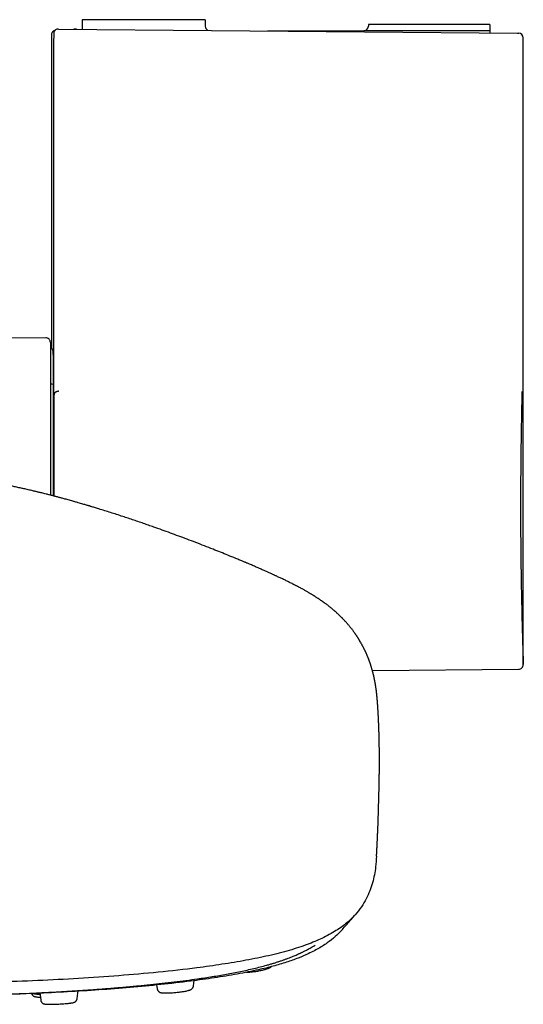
# Model space of a CAD drawing. Header units: millimetres. Extents: x 8 to 1937, y 12 to 2736.
# Tile 3 of 136: x 742 to 796, y 1347 to 1453. Entities that reach past the tile are written whole.
import ezdxf

# ---------------------------------------------------------------- set-up
doc = ezdxf.new("R2010")
doc.units = ezdxf.units.MM

msp = doc.modelspace()

# ---------------------------------------------------------------- linework, layer by layer
at = {"color": 7, "linetype": 'Continuous', "lineweight": 30}
for p, q in [((748.73, 1452.6), (748.73, 1451.57)), ((761.9, 1452.6), (748.73, 1452.6)), ((761.9, 1452.6), (761.9, 1451.9)), ((792.35, 1452.1), (779.35, 1452.1)), ((779.35, 1452.1), (779.35, 1451.9)), ((792.35, 1452.1), (792.35, 1451.4)), ((745.67, 1451.12), (745.64, 1450.07)), ((746.17, 1451.59), (746.2, 1451.59)), ((746.2, 1451.59), (795.31, 1451.16)), ((748.02, 1451.57), (747.82, 1451.58)), ((748.04, 1451.57), (748.06, 1451.57)), ((768.54, 1451.4), (778.85, 1451.4)), ((792.35, 1451.4), (778.85, 1451.4)), ((792.35, 1451.4), (792.35, 1451.19)), ((795.31, 1451.16), (795.44, 1451.16)), ((745.43, 1450.96), (745.43, 1417.59)), ((745.64, 1450.07), (745.64, 1411.61)), ((795.93, 1383.58), (795.93, 1450.66)), ((744.82, 1418.56), (708.51, 1418.24)), ((745.32, 1418.06), (745.32, 1401.72)), ((745.63, 1416.39), (745.63, 1415.08)), ((745.64, 1415.08), (745.63, 1415.08)), ((745.63, 1415.08), (745.63, 1412.18)), ((745.63, 1413.6), (745.58, 1413.6)), ((745.63, 1412.18), (745.64, 1412.18)), ((745.63, 1412.18), (745.63, 1401.64)), ((745.64, 1411.46), (745.64, 1411.46)), ((745.64, 1411.32), (745.64, 1401.63)), ((779.78, 1382.94), (795.44, 1383.08)), ((756.69, 1349.3), (756.74, 1348.92)), ((760.64, 1349.21), (760.71, 1349.76)), ((743.27, 1348.43), (743.28, 1348.36)), ((744.18, 1348.47), (744.28, 1347.69)), ((748.19, 1347.84), (748.3, 1348.7))]:
    msp.add_line(p, q, dxfattribs=at)
for centre, start, end in [((762.4, 1451.9), 179.9989, 242.72), ((778.85, 1451.9), 269.9989, 359.9989), ((795.43, 1450.66), 0.0154, 89.4989), ((744.82, 1418.06), 0, 90.5), ((745.58, 1414.1), 238.6809, 270), ((795.43, 1383.58), 270.4742, 1.9511)]:
    msp.add_arc(centre, 0.5, start, end, dxfattribs=at)
for points, knots in [([(745.82, 1451.45), (745.81, 1451.45), (745.8, 1451.44), (745.76, 1451.43), (745.72, 1451.41), (745.68, 1451.39), (745.64, 1451.37), (745.61, 1451.35), (745.59, 1451.33), (745.57, 1451.31), (745.55, 1451.29), (745.54, 1451.27), (745.53, 1451.27), (745.52, 1451.26), (745.51, 1451.23), (745.47, 1451.18), (745.44, 1451.08), (745.43, 1451), (745.43, 1450.96)], [0, 0, 0, 0, 0.055577, 0.232194, 0.385245, 0.514776, 0.620872, 0.691513, 0.746218, 0.785481, 0.805623, 0.813269, 0.819854, 0.824984, 0.835338, 0.871653, 0.927659, 1, 1, 1, 1]), ([(746.17, 1451.59), (746.14, 1451.59), (746.09, 1451.59), (745.99, 1451.57), (745.87, 1451.51), (745.77, 1451.41), (745.72, 1451.32), (745.68, 1451.23), (745.67, 1451.15), (745.67, 1451.1), (745.67, 1451.09)], [0, 0, 0, 0, 0.095473, 0.193804, 0.386682, 0.585565, 0.69117, 0.799449, 0.993514, 1, 1, 1, 1]), ([(748.12, 1451.57), (748.12, 1451.57), (748.12, 1451.57), (748.12, 1451.57), (748.12, 1451.57), (748.12, 1451.57), (748.11, 1451.57), (748.09, 1451.57), (748.07, 1451.57), (748.06, 1451.57), (748.05, 1451.57)], [0, 0, 0, 0, 0.0196019, 0.0392037, 0.0588056, 0.0784074, 0.1862173, 0.3787334, 0.722507, 1, 1, 1, 1]), ([(745.64, 1450.07), (745.64, 1450.06), (745.64, 1450.06), (745.64, 1450.06), (745.64, 1450.06)], [0, 0, 0, 0, 0.7425299, 1, 1, 1, 1]), ([(745.43, 1417.59), (745.43, 1417.55), (745.44, 1417.47), (745.47, 1417.38), (745.5, 1417.32), (745.52, 1417.3), (745.53, 1417.29), (745.53, 1417.28), (745.54, 1417.27), (745.55, 1417.27), (745.55, 1417.26), (745.56, 1417.25), (745.56, 1417.25)], [0, 0, 0, 0, 0.341922, 0.608177, 0.78321, 0.834529, 0.861384, 0.876454, 0.891861, 0.926153, 0.968411, 1, 1, 1, 1]), ([(745.55, 1417.39), (745.55, 1417.38), (745.55, 1417.38), (745.55, 1417.36), (745.55, 1417.3), (745.56, 1417.23), (745.57, 1417.15), (745.57, 1417.05), (745.58, 1416.94), (745.6, 1416.81), (745.61, 1416.68), (745.62, 1416.55), (745.63, 1416.45), (745.64, 1416.39), (745.64, 1416.38)], [0, 0, 0, 0, 0.026336, 0.067879, 0.147249, 0.235295, 0.32991, 0.431004, 0.538434, 0.652174, 0.768762, 0.873949, 0.966201, 1, 1, 1, 1]), ([(745.71, 1412.49), (745.7, 1412.33), (745.67, 1411.99), (745.65, 1411.63), (745.64, 1411.46)], [0, 0, 0, 0, 0.499939, 1, 1, 1, 1]), ([(746.22, 1412.83), (746.2, 1412.83), (746.17, 1412.83), (746.1, 1412.82), (746.02, 1412.8), (745.94, 1412.78), (745.88, 1412.74), (745.82, 1412.7), (745.77, 1412.65), (745.74, 1412.6), (745.72, 1412.55), (745.71, 1412.51), (745.71, 1412.49), (745.71, 1412.49)], [0, 0, 0, 0, 0.041898, 0.150386, 0.258873, 0.367361, 0.475848, 0.584333, 0.692818, 0.801299, 0.909779, 0.997535, 1, 1, 1, 1]), ([(745.71, 1401.62), (745.71, 1401.8), (745.71, 1402.24), (745.71, 1402.92), (745.71, 1403.65), (745.71, 1404.37), (745.71, 1405.07), (745.71, 1405.77), (745.71, 1406.47), (745.71, 1407.16), (745.71, 1407.84), (745.71, 1408.52), (745.71, 1409.11), (745.71, 1409.62), (745.71, 1410.1), (745.71, 1410.62), (745.71, 1411.18), (745.71, 1411.67), (745.71, 1412.09), (745.71, 1412.32), (745.71, 1412.43)], [0, 0, 0, 0, 0.0466487, 0.109, 0.1716383, 0.2321329, 0.2926536, 0.3531482, 0.4146085, 0.4760688, 0.5384201, 0.6007715, 0.6634098, 0.7060402, 0.7486707, 0.8059984, 0.8633484, 0.9206762, 0.9640574, 1, 1, 1, 1]), ([(795.79, 1412.8), (795.79, 1412.66), (795.78, 1412.34), (795.77, 1411.8), (795.75, 1411.2), (795.74, 1410.58), (795.73, 1409.98), (795.72, 1409.38), (795.71, 1408.77), (795.7, 1408.13), (795.69, 1407.48), (795.68, 1406.81), (795.67, 1406.12), (795.67, 1405.44), (795.66, 1404.75), (795.65, 1404.06), (795.65, 1403.36), (795.65, 1402.65), (795.64, 1401.94), (795.64, 1401.21), (795.64, 1400.48), (795.64, 1399.76), (795.64, 1399.05), (795.65, 1398.35), (795.65, 1397.65), (795.65, 1396.95), (795.66, 1396.25), (795.67, 1395.55), (795.67, 1394.86), (795.68, 1394.18), (795.69, 1393.53), (795.7, 1392.89), (795.71, 1392.27), (795.72, 1391.65), (795.73, 1391.05), (795.74, 1390.45), (795.76, 1389.88), (795.77, 1389.33), (795.78, 1388.8), (795.79, 1388.3), (795.81, 1387.82), (795.82, 1387.36), (795.83, 1386.92), (795.84, 1386.5), (795.85, 1386.11), (795.86, 1385.74), (795.87, 1385.4), (795.88, 1385.1), (795.89, 1384.82), (795.9, 1384.56), (795.91, 1384.34), (795.91, 1384.14), (795.92, 1383.96), (795.92, 1383.81), (795.93, 1383.69), (795.93, 1383.61), (795.93, 1383.57), (795.93, 1383.58), (795.93, 1383.58)], [0, 0, 0, 0, 0.014572, 0.034154, 0.053863, 0.073616, 0.091093, 0.108571, 0.12617, 0.143769, 0.161751, 0.179734, 0.197849, 0.215964, 0.233431, 0.250897, 0.268485, 0.286073, 0.304045, 0.322017, 0.340121, 0.358226, 0.375683, 0.39314, 0.410719, 0.428298, 0.44626, 0.464222, 0.482317, 0.500411, 0.517874, 0.535338, 0.552923, 0.570508, 0.588475, 0.606442, 0.624542, 0.642641, 0.660122, 0.677602, 0.695203, 0.712805, 0.730789, 0.748774, 0.76689, 0.785006, 0.802496, 0.819987, 0.837598, 0.85521, 0.873204, 0.891199, 0.909325, 0.927452, 0.949647, 0.971903, 0.994348, 1, 1, 1, 1]), ([(745.64, 1411.61), (745.64, 1411.58), (745.64, 1411.53), (745.64, 1411.48), (745.64, 1411.46)], [0, 0, 0, 0, 0.490828, 1, 1, 1, 1]), ([(745.64, 1411.46), (745.64, 1411.43), (745.64, 1411.39), (745.64, 1411.35), (745.64, 1411.33)], [0, 0, 0, 0, 0.48999, 1, 1, 1, 1]), ([(773.9, 1390.7), (773.87, 1390.72), (773.8, 1390.77), (773.7, 1390.83), (773.61, 1390.89), (773.54, 1390.93), (773.48, 1390.97), (773.44, 1391), (773.38, 1391.03), (773.31, 1391.08), (773.22, 1391.13), (773.13, 1391.18), (773.04, 1391.24), (772.94, 1391.29), (772.83, 1391.36), (772.69, 1391.44), (772.55, 1391.52), (772.4, 1391.61), (772.24, 1391.69), (772.08, 1391.78), (771.93, 1391.86), (771.81, 1391.92), (771.71, 1391.98), (771.61, 1392.03), (771.51, 1392.08), (771.42, 1392.12), (771.34, 1392.17), (771.23, 1392.22), (771.09, 1392.29), (770.91, 1392.38), (770.73, 1392.47), (770.56, 1392.56), (770.37, 1392.65), (770.18, 1392.74), (769.99, 1392.83), (769.82, 1392.91), (769.65, 1392.99), (769.49, 1393.06), (769.36, 1393.12), (769.24, 1393.18), (769.13, 1393.23), (769, 1393.29), (768.81, 1393.37), (768.59, 1393.47), (768.34, 1393.59), (768.1, 1393.69), (767.89, 1393.78), (767.71, 1393.86), (767.54, 1393.94), (767.35, 1394.02), (767.15, 1394.11), (766.94, 1394.2), (766.74, 1394.28), (766.56, 1394.36), (766.42, 1394.42), (766.3, 1394.47), (766.2, 1394.51), (766.09, 1394.56), (765.96, 1394.61), (765.79, 1394.69), (765.59, 1394.77), (765.39, 1394.85), (764.96, 1395.03), (764.34, 1395.28), (763.53, 1395.61), (762.69, 1395.94), (761.81, 1396.29), (760.88, 1396.65), (759.96, 1397), (759.06, 1397.33), (758.17, 1397.66), (757.28, 1397.98), (756.5, 1398.26), (755.83, 1398.49), (755.27, 1398.69), (754.69, 1398.89), (754.1, 1399.09), (753.51, 1399.29), (752.88, 1399.49), (752.25, 1399.7), (751.61, 1399.9), (750.97, 1400.1), (750.49, 1400.25), (750.14, 1400.36), (749.95, 1400.42), (749.78, 1400.47), (749.65, 1400.51), (749.56, 1400.54), (749.48, 1400.56), (749.4, 1400.58), (749.29, 1400.61), (749.16, 1400.65), (748.99, 1400.7), (748.78, 1400.77), (748.55, 1400.83), (748.27, 1400.91), (747.96, 1401), (747.64, 1401.09), (747.36, 1401.17), (747.11, 1401.24), (746.89, 1401.3), (746.69, 1401.35), (746.51, 1401.4), (746.36, 1401.44), (746.22, 1401.48), (746.09, 1401.52), (745.96, 1401.55), (745.82, 1401.59), (745.68, 1401.62), (745.51, 1401.67), (745.33, 1401.71), (745.15, 1401.76), (744.96, 1401.81), (744.74, 1401.86), (744.52, 1401.92), (744.32, 1401.97), (744.14, 1402.01), (743.99, 1402.05), (743.86, 1402.08), (743.74, 1402.11), (743.6, 1402.14), (743.42, 1402.18), (743.2, 1402.24), (742.95, 1402.29), (742.71, 1402.35), (742.49, 1402.4), (742.28, 1402.44), (742.06, 1402.49), (741.83, 1402.54), (741.6, 1402.59), (741.36, 1402.64), (741.13, 1402.69), (740.92, 1402.74), (740.71, 1402.78), (740.51, 1402.82), (740.32, 1402.86), (740.15, 1402.89), (740.01, 1402.92), (739.87, 1402.94), (739.75, 1402.97), (739.63, 1402.99), (739.53, 1403.01), (739.44, 1403.02), (739.37, 1403.03), (739.32, 1403.04), (739.27, 1403.05), (739.22, 1403.06), (739.14, 1403.08), (739.03, 1403.09), (738.95, 1403.11), (738.9, 1403.12)], [0, 0, 0, 0, 0.004365, 0.008174, 0.011422, 0.014106, 0.016224, 0.017791, 0.019292, 0.022451, 0.025994, 0.029029, 0.032292, 0.035808, 0.039766, 0.044289, 0.05025, 0.055201, 0.060123, 0.066102, 0.071393, 0.075547, 0.078241, 0.081375, 0.0848, 0.087862, 0.090483, 0.092701, 0.09825, 0.104333, 0.109648, 0.114879, 0.120709, 0.127379, 0.132324, 0.137503, 0.142846, 0.147575, 0.151475, 0.154573, 0.157903, 0.161766, 0.166134, 0.173857, 0.181057, 0.187876, 0.194435, 0.198764, 0.203496, 0.208677, 0.214306, 0.220382, 0.22645, 0.231285, 0.235231, 0.238291, 0.240659, 0.243314, 0.247299, 0.251965, 0.257311, 0.26308, 0.26889, 0.292065, 0.3132, 0.334501, 0.35934, 0.384186, 0.408534, 0.432338, 0.455748, 0.479133, 0.50251, 0.517101, 0.532002, 0.547228, 0.562778, 0.578647, 0.59435, 0.612065, 0.628926, 0.645246, 0.662138, 0.667573, 0.672857, 0.677371, 0.681078, 0.682996, 0.68477, 0.687002, 0.68974, 0.692984, 0.697751, 0.703308, 0.709646, 0.716094, 0.725588, 0.734302, 0.741548, 0.74815, 0.754111, 0.759448, 0.764486, 0.768317, 0.772038, 0.775648, 0.779147, 0.782697, 0.78654, 0.79104, 0.796027, 0.800991, 0.805896, 0.81223, 0.818461, 0.824347, 0.829032, 0.833179, 0.836792, 0.839997, 0.843821, 0.848479, 0.8554, 0.86273, 0.869788, 0.876021, 0.882125, 0.888577, 0.89585, 0.903392, 0.910874, 0.918471, 0.9262, 0.932678, 0.941015, 0.947961, 0.95548, 0.960698, 0.966312, 0.971974, 0.97704, 0.981443, 0.984222, 0.986732, 0.989085, 0.990141, 0.991549, 0.99365, 0.996462, 1, 1, 1, 1]), ([(780.34, 1379.38), (780.33, 1379.42), (780.33, 1379.51), (780.32, 1379.61), (780.32, 1379.69), (780.31, 1379.75), (780.31, 1379.81), (780.3, 1379.9), (780.29, 1380.01), (780.28, 1380.12), (780.27, 1380.21), (780.26, 1380.29), (780.25, 1380.39), (780.24, 1380.48), (780.23, 1380.57), (780.22, 1380.65), (780.21, 1380.72), (780.21, 1380.78), (780.2, 1380.84), (780.19, 1380.9), (780.18, 1380.96), (780.17, 1381.04), (780.16, 1381.12), (780.15, 1381.18), (780.14, 1381.24), (780.13, 1381.3), (780.12, 1381.37), (780.11, 1381.44), (780.1, 1381.53), (780.08, 1381.63), (780.06, 1381.73), (780.04, 1381.82), (780.03, 1381.89), (780.02, 1381.96), (780.01, 1382.02), (779.99, 1382.08), (779.98, 1382.14), (779.96, 1382.21), (779.95, 1382.28), (779.93, 1382.35), (779.92, 1382.41), (779.91, 1382.46), (779.89, 1382.51), (779.88, 1382.58), (779.86, 1382.66), (779.84, 1382.75), (779.81, 1382.83), (779.79, 1382.91), (779.77, 1382.98), (779.75, 1383.07), (779.72, 1383.17), (779.68, 1383.3), (779.65, 1383.4), (779.62, 1383.49), (779.6, 1383.55), (779.58, 1383.61), (779.56, 1383.69), (779.53, 1383.76), (779.5, 1383.84), (779.48, 1383.91), (779.46, 1383.97), (779.44, 1384.02), (779.42, 1384.06), (779.4, 1384.12), (779.37, 1384.19), (779.34, 1384.27), (779.32, 1384.34), (779.29, 1384.41), (779.26, 1384.47), (779.23, 1384.54), (779.21, 1384.61), (779.17, 1384.68), (779.14, 1384.76), (779.1, 1384.84), (779.07, 1384.91), (779.05, 1384.97), (779.02, 1385.02), (779, 1385.06), (778.98, 1385.12), (778.94, 1385.18), (778.91, 1385.25), (778.87, 1385.32), (778.83, 1385.4), (778.79, 1385.48), (778.76, 1385.55), (778.72, 1385.61), (778.69, 1385.67), (778.66, 1385.73), (778.61, 1385.83), (778.52, 1385.97), (778.43, 1386.12), (778.37, 1386.24), (778.32, 1386.31), (778.28, 1386.38), (778.23, 1386.45), (778.19, 1386.53), (778.14, 1386.59), (778.1, 1386.66), (778.05, 1386.73), (778, 1386.8), (777.95, 1386.87), (777.9, 1386.95), (777.84, 1387.03), (777.77, 1387.12), (777.71, 1387.21), (777.64, 1387.31), (777.56, 1387.41), (777.49, 1387.5), (777.41, 1387.59), (777.34, 1387.69), (777.25, 1387.79), (777.16, 1387.9), (777.05, 1388.02), (776.94, 1388.14), (776.84, 1388.26), (776.75, 1388.35), (776.67, 1388.43), (776.6, 1388.5), (776.54, 1388.57), (776.48, 1388.63), (776.42, 1388.68), (776.36, 1388.75), (776.28, 1388.82), (776.19, 1388.92), (776.08, 1389.01), (775.98, 1389.1), (775.9, 1389.18), (775.82, 1389.25), (775.75, 1389.31), (775.67, 1389.38), (775.59, 1389.45), (775.51, 1389.52), (775.43, 1389.59), (775.34, 1389.66), (775.24, 1389.74), (775.13, 1389.83), (775, 1389.93), (774.86, 1390.03), (774.74, 1390.12), (774.65, 1390.18), (774.6, 1390.23), (774.54, 1390.26), (774.5, 1390.3), (774.45, 1390.33), (774.39, 1390.37), (774.31, 1390.43), (774.2, 1390.5), (774.06, 1390.6), (773.96, 1390.67), (773.9, 1390.7)], [0, 0, 0, 0, 0.006309, 0.011548, 0.01574, 0.0195, 0.023406, 0.027459, 0.03709, 0.045788, 0.051765, 0.057905, 0.065066, 0.073204, 0.0809, 0.08672, 0.09201, 0.096808, 0.101121, 0.10585, 0.111694, 0.118226, 0.124886, 0.130554, 0.135226, 0.139249, 0.145028, 0.151663, 0.159194, 0.167633, 0.176782, 0.184614, 0.190832, 0.195612, 0.200756, 0.206055, 0.211896, 0.217847, 0.22387, 0.229737, 0.234885, 0.239287, 0.243675, 0.249437, 0.256539, 0.264697, 0.272264, 0.279273, 0.285375, 0.29125, 0.301883, 0.313111, 0.32479, 0.330318, 0.335622, 0.341356, 0.347826, 0.35503, 0.362583, 0.368767, 0.373931, 0.378075, 0.381957, 0.386617, 0.393684, 0.401079, 0.407726, 0.413692, 0.419527, 0.425245, 0.431295, 0.438258, 0.446143, 0.453061, 0.459449, 0.46489, 0.469386, 0.473196, 0.477886, 0.4838, 0.490519, 0.496923, 0.504799, 0.51202, 0.518516, 0.524216, 0.529124, 0.534173, 0.540061, 0.557474, 0.574725, 0.581496, 0.588191, 0.594809, 0.601604, 0.609287, 0.614821, 0.620753, 0.627084, 0.633812, 0.640635, 0.646705, 0.655204, 0.662693, 0.671003, 0.680127, 0.689275, 0.698031, 0.706393, 0.714469, 0.724505, 0.734561, 0.745496, 0.757402, 0.76958, 0.776844, 0.78413, 0.791163, 0.797255, 0.802372, 0.806805, 0.812975, 0.820407, 0.829099, 0.839054, 0.84732, 0.854467, 0.860448, 0.865795, 0.871317, 0.87883, 0.886179, 0.892565, 0.898855, 0.906323, 0.915286, 0.925013, 0.935311, 0.945102, 0.949184, 0.953062, 0.956639, 0.959913, 0.962909, 0.966581, 0.97244, 0.97996, 0.989145, 1, 1, 1, 1]), ([(780.23, 1363.07), (780.23, 1363.08), (780.23, 1363.13), (780.23, 1363.21), (780.24, 1363.29), (780.24, 1363.37), (780.25, 1363.47), (780.25, 1363.57), (780.26, 1363.68), (780.26, 1363.78), (780.27, 1363.86), (780.27, 1363.93), (780.28, 1364.02), (780.28, 1364.11), (780.29, 1364.19), (780.29, 1364.27), (780.29, 1364.34), (780.3, 1364.46), (780.31, 1364.61), (780.31, 1364.8), (780.32, 1365), (780.33, 1365.2), (780.34, 1365.38), (780.35, 1365.53), (780.35, 1365.64), (780.35, 1365.71), (780.36, 1365.79), (780.36, 1365.88), (780.37, 1365.98), (780.37, 1366.07), (780.37, 1366.16), (780.38, 1366.25), (780.38, 1366.37), (780.39, 1366.5), (780.39, 1366.61), (780.39, 1366.71), (780.4, 1366.79), (780.4, 1366.87), (780.4, 1366.98), (780.41, 1367.09), (780.41, 1367.2), (780.41, 1367.28), (780.41, 1367.35), (780.42, 1367.44), (780.42, 1367.56), (780.43, 1367.71), (780.43, 1367.87), (780.44, 1368.03), (780.44, 1368.17), (780.44, 1368.3), (780.45, 1368.41), (780.45, 1368.5), (780.45, 1368.6), (780.45, 1368.7), (780.46, 1368.81), (780.46, 1368.92), (780.46, 1369.05), (780.47, 1369.19), (780.47, 1369.33), (780.48, 1369.46), (780.48, 1369.58), (780.48, 1369.71), (780.48, 1369.83), (780.49, 1369.97), (780.49, 1370.11), (780.5, 1370.24), (780.5, 1370.35), (780.5, 1370.45), (780.5, 1370.55), (780.5, 1370.67), (780.51, 1370.79), (780.51, 1370.92), (780.51, 1371.03), (780.51, 1371.13), (780.52, 1371.22), (780.52, 1371.3), (780.52, 1371.38), (780.52, 1371.48), (780.52, 1371.58), (780.52, 1371.68), (780.52, 1371.77), (780.52, 1371.84), (780.53, 1371.92), (780.53, 1372), (780.53, 1372.1), (780.53, 1372.19), (780.53, 1372.27), (780.53, 1372.35), (780.53, 1372.43), (780.53, 1372.54), (780.53, 1372.66), (780.53, 1372.79), (780.53, 1372.9), (780.53, 1372.98), (780.53, 1373.06), (780.53, 1373.15), (780.53, 1373.26), (780.53, 1373.36), (780.53, 1373.45), (780.53, 1373.54), (780.53, 1373.67), (780.53, 1373.83), (780.53, 1374.04), (780.53, 1374.23), (780.53, 1374.39), (780.53, 1374.51), (780.53, 1374.62), (780.52, 1374.75), (780.52, 1374.89), (780.52, 1375.03), (780.52, 1375.16), (780.52, 1375.31), (780.51, 1375.45), (780.51, 1375.57), (780.51, 1375.69), (780.5, 1375.82), (780.5, 1375.95), (780.5, 1376.08), (780.49, 1376.2), (780.49, 1376.34), (780.48, 1376.51), (780.48, 1376.72), (780.47, 1376.95), (780.46, 1377.18), (780.45, 1377.41), (780.44, 1377.63), (780.43, 1377.86), (780.42, 1378.05), (780.41, 1378.23), (780.4, 1378.41), (780.39, 1378.6), (780.38, 1378.8), (780.36, 1379.02), (780.35, 1379.22), (780.34, 1379.34), (780.34, 1379.38)], [0, 0, 0, 0, 0.002443, 0.007164, 0.011476, 0.015529, 0.019716, 0.025515, 0.031889, 0.036976, 0.040514, 0.043896, 0.048558, 0.054021, 0.058457, 0.061778, 0.065702, 0.070887, 0.080666, 0.089261, 0.102535, 0.112432, 0.121909, 0.132903, 0.13771, 0.141574, 0.14547, 0.150872, 0.157368, 0.162747, 0.166735, 0.172677, 0.180326, 0.188607, 0.196297, 0.201168, 0.20576, 0.211568, 0.21854, 0.226311, 0.233877, 0.239829, 0.244343, 0.248753, 0.258533, 0.270013, 0.283271, 0.296545, 0.308772, 0.320002, 0.330263, 0.339151, 0.348743, 0.359154, 0.371012, 0.384805, 0.40051, 0.41907, 0.435662, 0.450483, 0.464191, 0.476876, 0.489211, 0.501834, 0.514639, 0.526796, 0.534105, 0.541352, 0.548756, 0.556859, 0.566399, 0.575006, 0.582708, 0.589119, 0.594717, 0.599786, 0.604916, 0.611228, 0.617844, 0.623948, 0.62925, 0.633599, 0.637444, 0.642638, 0.649088, 0.654627, 0.6586, 0.662558, 0.667345, 0.673043, 0.680161, 0.688236, 0.694347, 0.69829, 0.701972, 0.706876, 0.712723, 0.718248, 0.7233, 0.727965, 0.732303, 0.742286, 0.753032, 0.764355, 0.77133, 0.777019, 0.781735, 0.787511, 0.795714, 0.802305, 0.807986, 0.815444, 0.822852, 0.828396, 0.833338, 0.839638, 0.846179, 0.852069, 0.857604, 0.862976, 0.871587, 0.881081, 0.892246, 0.903069, 0.911865, 0.92305, 0.933465, 0.941972, 0.949196, 0.957576, 0.965939, 0.973682, 0.984041, 0.994823, 1, 1, 1, 1]), ([(780.21, 1363.07), (780.19, 1362.69), (780.14, 1361.74), (779.84, 1360.22), (779.3, 1358.8), (778.63, 1357.66), (777.96, 1356.8), (777.09, 1355.95), (775.93, 1355.1), (774.51, 1354.32), (772.84, 1353.61), (770.94, 1352.99), (768.73, 1352.42), (766.29, 1351.93), (763.71, 1351.5), (760.59, 1351.06), (756.9, 1350.65), (752.65, 1350.28), (748.34, 1349.98), (743.97, 1349.75), (739.57, 1349.6), (735.16, 1349.51), (730.77, 1349.47), (726.4, 1349.46), (722.03, 1349.47), (717.63, 1349.51), (713.22, 1349.6), (708.82, 1349.76), (704.46, 1349.98), (700.14, 1350.28), (695.89, 1350.65), (692.2, 1351.07), (689.08, 1351.5), (686.5, 1351.93), (684.06, 1352.43), (681.85, 1352.99), (679.96, 1353.62), (678.28, 1354.32), (676.86, 1355.1), (675.71, 1355.95), (674.83, 1356.8), (674.16, 1357.66), (673.49, 1358.8), (672.95, 1360.22), (672.65, 1361.74), (672.6, 1362.7), (672.58, 1363.07)], [0, 0, 0, 0, 0.025217, 0.063803, 0.10258, 0.122089, 0.14174, 0.161558, 0.181585, 0.201861, 0.218949, 0.236234, 0.253529, 0.27061, 0.287485, 0.304201, 0.329047, 0.353713, 0.378268, 0.402779, 0.427275, 0.451685, 0.475934, 0.499966, 0.523997, 0.548247, 0.572657, 0.597149, 0.621666, 0.646218, 0.670883, 0.69573, 0.712446, 0.729322, 0.7464, 0.763701, 0.780976, 0.798076, 0.818345, 0.838374, 0.858192, 0.877842, 0.897351, 0.936129, 0.974715, 1, 1, 1, 1]), ([(776.57, 1355.24), (776.84, 1355.55), (777.33, 1356.11), (777.82, 1356.67), (778.03, 1356.92)], [0, 0, 0, 0, 0.551013, 1, 1, 1, 1]), ([(776.57, 1355.25), (776.39, 1355.05), (775.99, 1354.61), (775.2, 1353.96), (774.2, 1353.28), (773.07, 1352.69), (771.85, 1352.17), (770.6, 1351.72), (769.19, 1351.3), (767.44, 1350.88), (765.34, 1350.45), (762.89, 1350.05), (760.15, 1349.67), (757.14, 1349.33), (753.86, 1349.02), (750.53, 1348.76), (747.14, 1348.55), (743.43, 1348.37), (739.41, 1348.23), (735.07, 1348.15), (730.73, 1348.11), (726.4, 1348.1), (722.06, 1348.1), (717.72, 1348.14), (713.38, 1348.23), (709.36, 1348.37), (705.65, 1348.55), (702.27, 1348.77), (698.93, 1349.02), (695.65, 1349.33), (692.64, 1349.67), (689.9, 1350.05), (687.45, 1350.46), (685.35, 1350.88), (683.6, 1351.31), (682.19, 1351.72), (680.94, 1352.17), (679.73, 1352.69), (678.6, 1353.29), (677.59, 1353.96), (676.8, 1354.61), (676.41, 1355.05), (676.22, 1355.25)], [0, 0, 0, 0, 0.019968, 0.042845, 0.065749, 0.08868, 0.105899, 0.123131, 0.140371, 0.157606, 0.180561, 0.203488, 0.226385, 0.253822, 0.281229, 0.308628, 0.336023, 0.363413, 0.397638, 0.431821, 0.465957, 0.500046, 0.534139, 0.568292, 0.602485, 0.6367, 0.664086, 0.691475, 0.718869, 0.746283, 0.773727, 0.796621, 0.819543, 0.842495, 0.859727, 0.876966, 0.894199, 0.911419, 0.93435, 0.957253, 0.980128, 1, 1, 1, 1]), ([(728.2, 1348.13), (728.51, 1348.13), (729.14, 1348.13), (730.07, 1348.14), (730.98, 1348.14), (731.83, 1348.15), (732.65, 1348.16), (733.43, 1348.16), (734.21, 1348.17), (734.99, 1348.19), (735.77, 1348.2), (736.5, 1348.21), (737.17, 1348.23), (737.78, 1348.24), (738.65, 1348.26), (739.81, 1348.3), (741.26, 1348.34), (742.73, 1348.4), (744.22, 1348.47), (745.74, 1348.54), (747.26, 1348.63), (748.78, 1348.73), (750.28, 1348.83), (751.78, 1348.95), (753.26, 1349.07), (754.67, 1349.2), (756.02, 1349.34), (757.3, 1349.47), (758.57, 1349.62), (759.83, 1349.78), (760.92, 1349.93), (761.86, 1350.07), (762.64, 1350.19), (763.41, 1350.32), (764.17, 1350.45), (764.92, 1350.59), (765.66, 1350.74), (766.38, 1350.9), (767.09, 1351.06), (767.8, 1351.23), (768.37, 1351.39), (768.84, 1351.52), (769.19, 1351.62), (769.53, 1351.73), (769.87, 1351.84), (770.18, 1351.94), (770.49, 1352.05), (770.78, 1352.16), (771.05, 1352.27), (771.29, 1352.36), (771.51, 1352.46), (771.71, 1352.54), (771.85, 1352.6), (771.95, 1352.65), (772.01, 1352.68), (772.08, 1352.71), (772.16, 1352.75), (772.26, 1352.8), (772.37, 1352.85), (772.5, 1352.92), (772.65, 1352.99), (772.83, 1353.09), (773.02, 1353.19), (773.22, 1353.31), (773.43, 1353.43), (773.58, 1353.52), (773.65, 1353.57)], [0, 0, 0, 0, 0.01756, 0.035301, 0.052312, 0.068307, 0.083595, 0.098175, 0.112048, 0.12764, 0.14223, 0.155819, 0.168407, 0.179996, 0.190586, 0.217627, 0.245052, 0.272881, 0.301103, 0.330254, 0.359466, 0.388666, 0.417845, 0.446995, 0.476103, 0.505173, 0.531072, 0.556991, 0.582953, 0.608983, 0.635087, 0.652199, 0.669309, 0.686408, 0.703486, 0.720694, 0.738339, 0.755644, 0.773453, 0.791746, 0.810497, 0.820494, 0.830606, 0.840827, 0.851153, 0.861251, 0.870781, 0.88093, 0.890365, 0.899091, 0.907112, 0.914431, 0.921048, 0.923669, 0.926161, 0.928763, 0.93199, 0.935862, 0.94038, 0.945544, 0.952388, 0.960118, 0.968738, 0.978253, 0.988671, 1, 1, 1, 1]), ([(766.3, 1350.66), (766.34, 1350.66), (766.42, 1350.66), (766.58, 1350.67), (766.76, 1350.69), (766.97, 1350.71), (767.19, 1350.74), (767.42, 1350.77), (767.64, 1350.81), (767.84, 1350.85), (768.03, 1350.89), (768.21, 1350.94), (768.38, 1350.98), (768.51, 1351.03), (768.63, 1351.07), (768.75, 1351.12), (768.83, 1351.16), (768.9, 1351.21), (768.95, 1351.24), (768.97, 1351.26), (768.97, 1351.26)], [0, 0, 0, 0, 0.044173, 0.102623, 0.164811, 0.230846, 0.300747, 0.373164, 0.441791, 0.505819, 0.565378, 0.638008, 0.702927, 0.760067, 0.813717, 0.870534, 0.930956, 0.9616, 0.992731, 1, 1, 1, 1]), ([(756.74, 1348.92), (756.75, 1348.89), (756.75, 1348.84), (756.78, 1348.78), (756.81, 1348.72), (756.84, 1348.68), (756.87, 1348.64), (756.89, 1348.62), (756.93, 1348.58), (756.96, 1348.56), (757.01, 1348.53), (757.04, 1348.51), (757.06, 1348.5), (757.1, 1348.49), (757.15, 1348.48), (757.22, 1348.46), (757.31, 1348.45), (757.43, 1348.44), (757.58, 1348.44), (757.76, 1348.44), (757.96, 1348.44), (758.18, 1348.45), (758.4, 1348.47), (758.63, 1348.49), (758.87, 1348.51), (759.11, 1348.54), (759.34, 1348.57), (759.55, 1348.6), (759.76, 1348.63), (759.94, 1348.67), (760.08, 1348.71), (760.19, 1348.74), (760.27, 1348.76), (760.32, 1348.79), (760.35, 1348.8), (760.36, 1348.81), (760.37, 1348.81), (760.37, 1348.82), (760.38, 1348.82), (760.38, 1348.82), (760.38, 1348.82), (760.38, 1348.82), (760.38, 1348.82), (760.39, 1348.83), (760.39, 1348.83), (760.39, 1348.83), (760.4, 1348.84), (760.43, 1348.86), (760.48, 1348.9), (760.53, 1348.96), (760.57, 1349.02), (760.6, 1349.08), (760.63, 1349.14), (760.64, 1349.19), (760.64, 1349.21)], [0, 0, 0, 0, 0.015211, 0.028786, 0.040435, 0.049973, 0.059265, 0.066034, 0.07215, 0.086633, 0.095494, 0.102514, 0.114154, 0.13066, 0.152028, 0.178236, 0.209155, 0.244655, 0.284629, 0.326319, 0.367834, 0.409322, 0.450944, 0.492755, 0.534743, 0.576884, 0.619199, 0.661808, 0.704877, 0.748507, 0.789557, 0.823453, 0.85006, 0.869246, 0.88102, 0.88286, 0.884305, 0.88543, 0.885921, 0.886399, 0.886896, 0.88744, 0.888046, 0.88839, 0.8888, 0.889879, 0.891362, 0.895642, 0.909767, 0.931702, 0.945717, 0.961788, 0.9799, 1, 1, 1, 1]), ([(743.29, 1348.43), (743.29, 1348.41), (743.3, 1348.36), (743.33, 1348.3), (743.37, 1348.25), (743.41, 1348.2), (743.46, 1348.15), (743.51, 1348.11), (743.55, 1348.09), (743.58, 1348.08), (743.62, 1348.06), (743.68, 1348.05), (743.76, 1348.03), (743.87, 1348.01), (744.02, 1348), (744.15, 1347.99), (744.23, 1347.99), (744.24, 1347.99)], [0, 0, 0, 0, 0.035608, 0.093669, 0.130458, 0.149748, 0.214782, 0.266369, 0.288532, 0.326302, 0.384933, 0.464471, 0.56477, 0.685145, 0.825101, 0.980227, 1, 1, 1, 1]), ([(743.34, 1348.43), (743.35, 1348.42), (743.38, 1348.41), (743.47, 1348.38), (743.6, 1348.36), (743.76, 1348.34), (743.94, 1348.32), (744.09, 1348.31), (744.18, 1348.31), (744.2, 1348.31)], [0, 0, 0, 0, 0.104226, 0.275722, 0.447051, 0.618277, 0.789266, 0.959795, 1, 1, 1, 1]), ([(744.28, 1347.69), (744.29, 1347.65), (744.31, 1347.58), (744.35, 1347.5), (744.39, 1347.43), (744.43, 1347.39), (744.47, 1347.36), (744.5, 1347.34), (744.51, 1347.33), (744.53, 1347.32), (744.53, 1347.32), (744.54, 1347.31), (744.54, 1347.31), (744.55, 1347.31), (744.55, 1347.31), (744.55, 1347.3), (744.56, 1347.3), (744.56, 1347.3), (744.56, 1347.3), (744.57, 1347.3), (744.58, 1347.29), (744.6, 1347.28), (744.63, 1347.27), (744.69, 1347.26), (744.77, 1347.25), (744.87, 1347.24), (744.99, 1347.23), (745.12, 1347.23), (745.28, 1347.23), (745.48, 1347.23), (745.72, 1347.23), (745.98, 1347.24), (746.24, 1347.25), (746.5, 1347.27), (746.76, 1347.29), (747.01, 1347.31), (747.21, 1347.33), (747.37, 1347.34), (747.49, 1347.36), (747.62, 1347.38), (747.73, 1347.4), (747.81, 1347.42), (747.87, 1347.44), (747.9, 1347.45), (747.93, 1347.46), (747.94, 1347.47), (747.95, 1347.48), (747.95, 1347.48), (747.95, 1347.48), (747.96, 1347.48), (747.96, 1347.49), (747.96, 1347.49), (747.97, 1347.49), (747.98, 1347.5), (748, 1347.51), (748.02, 1347.54), (748.05, 1347.56), (748.09, 1347.6), (748.13, 1347.66), (748.17, 1347.74), (748.18, 1347.81), (748.19, 1347.85)], [0, 0, 0, 0, 0.0199363, 0.0382178, 0.054752, 0.0700287, 0.082634, 0.0917357, 0.0950481, 0.0975976, 0.099486, 0.1002516, 0.1009563, 0.1016613, 0.1037251, 0.1042824, 0.1048076, 0.105334, 0.1058942, 0.1072137, 0.1099165, 0.1136455, 0.1289592, 0.1522408, 0.1834834, 0.2224741, 0.2526789, 0.2845372, 0.3161159, 0.3630129, 0.4095658, 0.4559862, 0.5023487, 0.5486314, 0.5948149, 0.6409704, 0.6872635, 0.7183169, 0.7495452, 0.7798504, 0.8193591, 0.8515206, 0.8761366, 0.8931893, 0.8989114, 0.9028493, 0.9042347, 0.9048176, 0.9053523, 0.9058657, 0.9075378, 0.9081513, 0.9088268, 0.9104998, 0.9156245, 0.923511, 0.9343581, 0.9478578, 0.9630936, 0.9805047, 1, 1, 1, 1])]:
    msp.add_open_spline(points, degree=3, knots=knots, dxfattribs=at)

doc.saveas('drawing.dxf')
